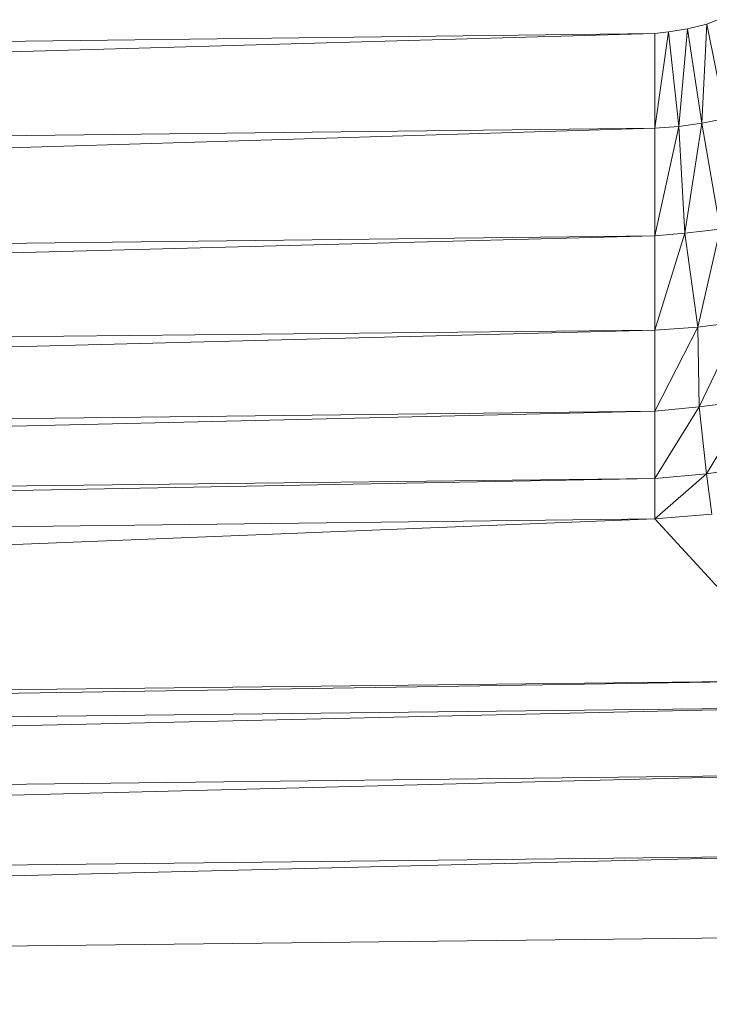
# Model space of a CAD drawing. Header units: metres. Extents: x 391.1 to 427.5, y 12.7 to 28.4.
# Tile 23 of 241: x 408.9687 to 409.0032, y 14.2356 to 14.2848. Entities that reach past the tile are written whole.
import ezdxf

# ---------------------------------------------------------------- set-up
doc = ezdxf.new("R2010")
doc.units = ezdxf.units.M
doc.layers.add('02_MOBILIARIO', color=7, linetype='Continuous', lineweight=18)

# ---------------------------------------------------------------- blocks, each defined once
blk = doc.blocks.new('Family - Plats de dutxa PS-1-153583-01_TEL_PS1')
at = {"layer": '02_MOBILIARIO', "color": 253, "true_color": 0xaaaaaa}
for p, q in [((0.699606, 0.104281), (0.700149, 0.104498)), ((0.699606, 0.104281), (0.700149, 0.104498)), ((0.697019, 0.1038), (0.697697, 0.103891)), ((0.697697, 0.103891), (0.697019, 0.099081)), ((0.697019, 0.099081), (0.697697, 0.103891)), ((0.697019, 0.1038), (0.697697, 0.103891)), ((0.697697, 0.103891), (0.698651, 0.104042)), ((0.697697, 0.103891), (0.698651, 0.104042)), ((0.698217, 0.099165), (0.697697, 0.103891)), ((0.697697, 0.103891), (0.698217, 0.099165)), ((0.698651, 0.104042), (0.698217, 0.099165)), ((0.698217, 0.099165), (0.698651, 0.104042)), ((0.698651, 0.104042), (0.699606, 0.104281)), ((0.698651, 0.104042), (0.699606, 0.104281)), ((0.699367, 0.099317), (0.698651, 0.104042)), ((0.698651, 0.104042), (0.699367, 0.099317)), ((0.699606, 0.104281), (0.699367, 0.099317)), ((0.699367, 0.099317), (0.699606, 0.104281)), ((0.700561, 0.099555), (0.699606, 0.104281)), ((0.699606, 0.104281), (0.700561, 0.099555)), ((0.409997, 0.100429), (0.697019, 0.1038)), ((0.697019, 0.1038), (0.409997, 0.09571)), ((0.409997, 0.09571), (0.697019, 0.1038)), ((0.409997, 0.100429), (0.697019, 0.1038)), ((0.697019, 0.099081), (0.697019, 0.1038)), ((0.697019, 0.1038), (0.697019, 0.099081)), ((0.699367, 0.099317), (0.700561, 0.099555)), ((0.700561, 0.099555), (0.699367, 0.099317)), ((0.409997, 0.09571), (0.697019, 0.099081)), ((0.697019, 0.099081), (0.409997, 0.090317)), ((0.409997, 0.090317), (0.697019, 0.099081)), ((0.697019, 0.099081), (0.409997, 0.09571)), ((0.697019, 0.099081), (0.698217, 0.099165)), ((0.698217, 0.099165), (0.697019, 0.093688)), ((0.697019, 0.093688), (0.698217, 0.099165)), ((0.698217, 0.099165), (0.697019, 0.099081)), ((0.697019, 0.093688), (0.697019, 0.099081)), ((0.697019, 0.099081), (0.697019, 0.093688)), ((0.698217, 0.099165), (0.699367, 0.099317)), ((0.699367, 0.099317), (0.698217, 0.099165)), ((0.698518, 0.093829), (0.698217, 0.099165)), ((0.698217, 0.099165), (0.698518, 0.093829)), ((0.699367, 0.099317), (0.698518, 0.093829)), ((0.698518, 0.093829), (0.699367, 0.099317)), ((0.700283, 0.094017), (0.699367, 0.099317)), ((0.699367, 0.099317), (0.700283, 0.094017)), ((0.409997, 0.090317), (0.697019, 0.093688)), ((0.697019, 0.093688), (0.409997, 0.086078)), ((0.409997, 0.086078), (0.697019, 0.093688)), ((0.697019, 0.093688), (0.409997, 0.090317)), ((0.697019, 0.093688), (0.698518, 0.093829)), ((0.698518, 0.093829), (0.697019, 0.088969)), ((0.697019, 0.088969), (0.698518, 0.093829)), ((0.698518, 0.093829), (0.697019, 0.093688)), ((0.697019, 0.088969), (0.697019, 0.093688)), ((0.697019, 0.093688), (0.697019, 0.088969)), ((0.698518, 0.093829), (0.700283, 0.094017)), ((0.700283, 0.094017), (0.698518, 0.093829)), ((0.699156, 0.089127), (0.698518, 0.093829)), ((0.698518, 0.093829), (0.699156, 0.089127)), ((0.700283, 0.094017), (0.699156, 0.089127)), ((0.699156, 0.089127), (0.700283, 0.094017)), ((0.697019, 0.088969), (0.699156, 0.089127)), ((0.699156, 0.089127), (0.697019, 0.084924)), ((0.697019, 0.084924), (0.699156, 0.089127)), ((0.699156, 0.089127), (0.697019, 0.088969)), ((0.699156, 0.089127), (0.70126, 0.08939)), ((0.70126, 0.08939), (0.699156, 0.089127)), ((0.699227, 0.085134), (0.699156, 0.089127)), ((0.699156, 0.089127), (0.699227, 0.085134)), ((0.70126, 0.08939), (0.699227, 0.085134)), ((0.699227, 0.085134), (0.70126, 0.08939)), ((0.409997, 0.086078), (0.697019, 0.088969)), ((0.697019, 0.088969), (0.409997, 0.081553)), ((0.409997, 0.081553), (0.697019, 0.088969)), ((0.697019, 0.088969), (0.409997, 0.086078)), ((0.697019, 0.084924), (0.697019, 0.088969)), ((0.697019, 0.088969), (0.697019, 0.084924)), ((0.699227, 0.085134), (0.70182, 0.085472)), ((0.70182, 0.085472), (0.699227, 0.085134)), ((0.70182, 0.085472), (0.699603, 0.081794)), ((0.699603, 0.081794), (0.70182, 0.085472)), ((0.697019, 0.084924), (0.409997, 0.078182)), ((0.697019, 0.084924), (0.409997, 0.081553)), ((0.409997, 0.078182), (0.697019, 0.084924)), ((0.697019, 0.084924), (0.409997, 0.081553)), ((0.697019, 0.084924), (0.699227, 0.085134)), ((0.699227, 0.085134), (0.697019, 0.081553)), ((0.697019, 0.081553), (0.699227, 0.085134)), ((0.699227, 0.085134), (0.697019, 0.084924)), ((0.697019, 0.084924), (0.697019, 0.081553)), ((0.697019, 0.084924), (0.697019, 0.081553)), ((0.699603, 0.081794), (0.699227, 0.085134)), ((0.699227, 0.085134), (0.699603, 0.081794)), ((0.697019, 0.081553), (0.699603, 0.081794)), ((0.699603, 0.081794), (0.697019, 0.07953)), ((0.697019, 0.07953), (0.699603, 0.081794)), ((0.699603, 0.081794), (0.697019, 0.081553)), ((0.699603, 0.081794), (0.702421, 0.082207)), ((0.702421, 0.082207), (0.699603, 0.081794)), ((0.699866, 0.079767), (0.699603, 0.081794)), ((0.699603, 0.081794), (0.699866, 0.079767)), ((0.409997, 0.078182), (0.697019, 0.081553)), ((0.697019, 0.081553), (0.409997, 0.07616)), ((0.409997, 0.07616), (0.697019, 0.081553)), ((0.409997, 0.078182), (0.697019, 0.081553)), ((0.697019, 0.07953), (0.697019, 0.081553)), ((0.697019, 0.081553), (0.697019, 0.07953)), ((0.697019, 0.07953), (0.699866, 0.079767)), ((0.699866, 0.079767), (0.697019, 0.07953)), ((0.409997, 0.07616), (0.697019, 0.07953)), ((0.697019, 0.07953), (0.409997, 0.06807)), ((0.409997, 0.06807), (0.697019, 0.07953)), ((0.697019, 0.07953), (0.409997, 0.07616)), ((0.704435, 0.071441), (0.697019, 0.07953)), ((0.697019, 0.07953), (0.704435, 0.071441)), ((0.704435, 0.071441), (0.409997, 0.066721)), ((0.704435, 0.071441), (0.409997, 0.06807)), ((0.409997, 0.066721), (0.704435, 0.071441)), ((0.704435, 0.071441), (0.409997, 0.06807)), ((0.409997, 0.066721), (0.704435, 0.070092)), ((0.704435, 0.070092), (0.409997, 0.063351)), ((0.409997, 0.063351), (0.704435, 0.070092)), ((0.409997, 0.066721), (0.704435, 0.070092)), ((0.704435, 0.066721), (0.409997, 0.059306)), ((0.704435, 0.066721), (0.409997, 0.063351)), ((0.409997, 0.059306), (0.704435, 0.066721)), ((0.704435, 0.066721), (0.409997, 0.063351)), ((0.409997, 0.059306), (0.704435, 0.062676)), ((0.704435, 0.062676), (0.409997, 0.055261)), ((0.409997, 0.055261), (0.704435, 0.062676)), ((0.409997, 0.059306), (0.704435, 0.062676)), ((0.704435, 0.058632), (0.409997, 0.055261)), ((0.704435, 0.058632), (0.409997, 0.055261))]:
    blk.add_line(p, q, dxfattribs=at)
blk = doc.blocks.new('LONDR55-XX_ZZ-ARQ-CAA-M3D-Londres55_ifc-1-01_TEL_PS1')
at = {"layer": '02_MOBILIARIO', "color": 253, "lineweight": 18, "true_color": 0xaaaaaa}
blk.add_blockref('Family - Plats de dutxa PS-1-153583-01_TEL_PS1', (408.303442, 14.180351), dxfattribs=at)

msp = doc.modelspace()

# ---------------------------------------------------------------- block references
at = {"lineweight": 5}
msp.add_blockref('LONDR55-XX_ZZ-ARQ-CAA-M3D-Londres55_ifc-1-01_TEL_PS1', (0, 0), dxfattribs=at)

doc.saveas('drawing.dxf')
